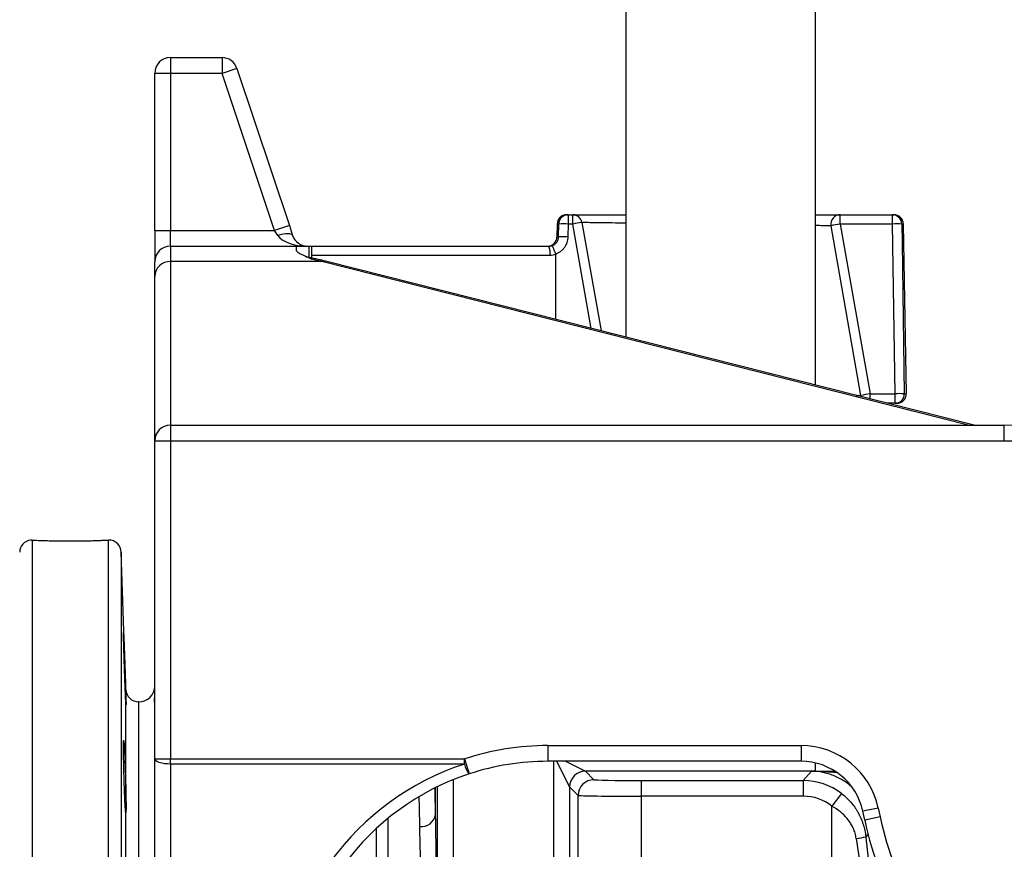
# Model space of a CAD drawing. Header units: millimetres. Extents: x 609 to 2608, y 611 to 2775.
# Tile 13 of 20: x 1690 to 2003, y 1130 to 1394. Entities that reach past the tile are written whole.
import ezdxf

# ---------------------------------------------------------------- set-up
doc = ezdxf.new("R2010")
doc.units = ezdxf.units.MM

msp = doc.modelspace()

# ---------------------------------------------------------------- linework, layer by layer
at = {"color": 7, "linetype": 'Continuous', "lineweight": 25}
for p, q in [((1882.62, 1819.35), (1882.62, 1292.64)), ((1942.92, 1277.37), (1942.92, 1819.35)), ((1737.77, 1381.61), (1737.77, 1376.61)), ((1737.77, 1381.61), (1754.17, 1381.61)), ((1754.17, 1381.61), (1754.17, 1376.61)), ((1758.91, 1378.19), (1754.17, 1376.61)), ((1758.91, 1378.19), (1775.58, 1328.19)), ((1737.77, 1376.61), (1732.77, 1376.61)), ((1732.77, 1326.61), (1732.77, 1376.61)), ((1737.77, 1376.61), (1737.77, 1326.61)), ((1754.17, 1376.61), (1737.77, 1376.61)), ((1770.83, 1326.61), (1754.17, 1376.61)), ((1863.72, 1331.61), (1864.2, 1331.61)), ((1864.2, 1331.61), (1864.2, 1328.66)), ((1864.2, 1331.61), (1865.67, 1331.61)), ((1865.67, 1328.66), (1865.67, 1331.61)), ((1950.76, 1328.66), (1950.76, 1331.61)), ((1950.76, 1331.61), (1967.34, 1331.61)), ((1967.34, 1328.66), (1967.34, 1331.61)), ((1967.34, 1331.61), (1967.82, 1331.61)), ((1775.58, 1328.19), (1770.83, 1326.61)), ((1775.58, 1328.19), (1776.63, 1325.02)), ((1860.72, 1328.66), (1860.65, 1324.55)), ((1861.16, 1324.55), (1861.22, 1328.66)), ((1864.2, 1328.66), (1864.13, 1324.55)), ((1865.67, 1328.66), (1864.2, 1328.66)), ((1868.63, 1329.13), (1874.71, 1294.65)), ((1957.33, 1274.08), (1947.81, 1328.08)), ((1950.76, 1328.66), (1960.29, 1274.66)), ((1967.34, 1328.66), (1950.76, 1328.66)), ((1968.16, 1274.66), (1967.34, 1328.66)), ((1971.55, 1286.61), (1970.82, 1328.66)), ((1732.77, 1326.61), (1737.77, 1326.61)), ((1732.77, 1326.61), (1732.77, 1316.61)), ((1737.77, 1321.61), (1737.77, 1326.61)), ((1737.77, 1326.61), (1770.83, 1326.61)), ((1771.89, 1325.02), (1770.83, 1326.61)), ((1737.77, 1321.61), (1737.77, 1316.69)), ((1737.77, 1321.61), (1777.77, 1321.61)), ((1777.77, 1321.61), (1777.77, 1320.27)), ((1781.77, 1321.61), (1782.77, 1321.61)), ((1782.77, 1318.66), (1782.77, 1321.61)), ((1782.77, 1321.61), (1858.13, 1321.61)), ((1858.51, 1318.66), (1782.77, 1318.66)), ((1782.77, 1317.83), (1782.77, 1318.66)), ((1860.33, 1298.29), (1860.31, 1318.94)), ((1732.77, 1312), (1732.77, 1316.61)), ((1737.77, 1316.69), (1737.77, 1264.61)), ((1785.86, 1316.69), (1737.77, 1316.69)), ((1993.29, 1264.61), (1787.08, 1316.84)), ((1732.77, 1259.61), (1732.77, 1312)), ((1971.55, 1286.61), (1971.55, 1286.87)), ((1971.55, 1286.72), (1971.55, 1286.61)), ((1971.76, 1274.66), (1971.55, 1286.61)), ((1971.55, 1286.61), (1971.55, 1286.61)), ((1960.29, 1274.66), (1968.16, 1274.66)), ((1968.16, 1271.61), (1968.16, 1274.66)), ((1957.43, 1273.69), (1957.33, 1274.08)), ((1968.16, 1271.61), (1965.65, 1271.61)), ((1968.76, 1271.61), (1968.16, 1271.61)), ((1737.77, 1264.61), (2002.77, 1264.61)), ((1737.77, 1264.61), (1737.77, 1259.61)), ((2002.77, 1264.61), (2002.77, 1259.61)), ((1737.77, 1259.61), (1732.77, 1259.61)), ((1732.77, 1158.44), (1732.77, 1259.61)), ((2002.77, 1259.61), (1737.77, 1259.61)), ((1737.77, 1259.61), (1737.77, 1158.44)), ((1693.83, 1228.08), (1693.31, 1228.07)), ((1723.63, 1180.47), (1722.11, 1224.25)), ((1723.64, 1175.72), (1723.63, 1175.7)), ((1723.63, 1145.11), (1723.63, 1175.7)), ((1727.77, 1176.61), (1727.63, 1176.61)), ((1727.77, 746.61), (1727.77, 1176.61)), ((1732.72, 1176.2), (1732.72, 1176.25)), ((1857.77, 1162.69), (1938.27, 1162.69)), ((1857.77, 1162.69), (1857.77, 1157.69)), ((1938.27, 1162.69), (1938.27, 1157.69)), ((1732.77, 1158.44), (1737.77, 1158.44)), ((1732.77, 879.27), (1732.77, 1158.44)), ((1737.77, 1158.44), (1831.23, 1158.44)), ((1737.77, 1156.81), (1737.77, 1158.44)), ((1831.23, 1156.81), (1831.23, 1158.44)), ((1831.23, 1158.44), (1832.79, 1153.69)), ((1831.23, 1156.81), (1737.77, 1156.81)), ((1737.77, 1156.81), (1737.77, 877.64)), ((1938.27, 1157.69), (1857.77, 1157.69)), ((1869.71, 1154.56), (1872.43, 1151.84)), ((1942.86, 1154.56), (1869.71, 1154.56)), ((1938.96, 1151.59), (1941.63, 1154.55)), ((1941.63, 1154.55), (1949.06, 1154.55)), ((1822.68, 1102.93), (1822.68, 1149.61)), ((1867.43, 1146.84), (1864.71, 1149.56)), ((1864.71, 1149.56), (1864.71, 1123.44)), ((1887.42, 1151.59), (1887.42, 1146.59)), ((1887.42, 1151.59), (1938.96, 1151.59)), ((1938.96, 1151.59), (1938.96, 1146.59)), ((1867.43, 1126.16), (1867.43, 1146.84)), ((1887.42, 1146.59), (1887.42, 1126.41)), ((1938.96, 1146.59), (1887.42, 1146.59)), ((1951.17, 1147.43), (1948.11, 1143.47)), ((1948.11, 1123.57), (1948.11, 1143.47)), ((1962.81, 1142.82), (1957.92, 1141.78)), ((1962.81, 1142.82), (1963.41, 1140.01)), ((1723.63, 1085.5), (1723.63, 1142.02)), ((1958.52, 1138.97), (1957.92, 1141.78)), ((1963.41, 1140.01), (1958.52, 1138.97))]:
    msp.add_line(p, q, dxfattribs=at)
at = {"color": 8, "linetype": 'Continuous', "lineweight": 25}
for p, q in [((1861.22, 1328.66), (1860.72, 1328.66)), ((1871.53, 1295.45), (1865.67, 1328.66)), ((1970.82, 1328.66), (1970.31, 1328.66)), ((1860.65, 1324.55), (1861.16, 1324.55)), ((1781.77, 1321.61), (1781.77, 1318.06)), ((1991.45, 1264.61), (1785.86, 1316.69)), ((1960.29, 1272.97), (1960.29, 1274.66)), ((1971.12, 1274.66), (1971.76, 1274.66)), ((1693.83, 1228.08), (1693.83, 695.11)), ((1718.11, 695.11), (1718.11, 1228.1)), ((1722.11, 1224.25), (1722.11, 698.97)), ((1723.63, 1176.79), (1723.63, 1180.47)), ((1727.63, 1176.61), (1727.63, 746.61)), ((1859.71, 1123.44), (1859.71, 1157.69)), ((1864.71, 1149.56), (1860.64, 1157.69)), ((1863.43, 1157.69), (1869.71, 1154.56)), ((1942.86, 1154.56), (1942.86, 1157.16)), ((1822.07, 1140.71), (1822.07, 1149.31)), ((1827.68, 1151.83), (1827.68, 1088.66)), ((1806.84, 1139.48), (1806.84, 962.33)), ((1803.3, 962.32), (1803.3, 1136.4)), ((1959.58, 1134.49), (1958.86, 1133.7))]:
    msp.add_line(p, q, dxfattribs=at)
at = {"color": 7, "linetype": 'Continuous', "lineweight": 25, "flags": 128}
for points in [[(1970.31, 1328.66), (1970.4, 1322.66), (1970.76, 1298.67), (1971.12, 1274.66)], [(1776.63, 1325.02), (1776.46, 1325.26), (1776.14, 1325.43), (1775.68, 1325.54), (1775.08, 1325.58), (1774.38, 1325.54), (1773.6, 1325.43), (1772.76, 1325.26), (1771.89, 1325.02)], [(1737.77, 1156.81), (1736.79, 1156.84), (1735.86, 1156.94), (1734.99, 1157.09), (1734.23, 1157.29), (1733.61, 1157.54), (1733.15, 1157.82), (1732.86, 1158.13), (1732.77, 1158.44)]]:
    msp.add_lwpolyline(points, dxfattribs=at)
at = {"color": 8, "linetype": 'Continuous', "lineweight": 25, "flags": 128}
msp.add_lwpolyline([(1785.86, 1316.69), (1786.54, 1316.88), (1787.08, 1316.84)], dxfattribs=at)
at = {"color": 7, "linetype": 'Continuous', "lineweight": 25}
for centre, radius, start, end in [((1737.77, 1376.61), 5, 90, 180), ((1754.17, 1376.61), 5, 18.4349, 90), ((1863.72, 1328.61), 3, 90, 179), ((1864.21, 1328.62), 2.99, 90.2604, 179.2703), ((1865.67, 1328.61), 3, 10, 90), ((1950.76, 1328.61), 3, 90, 190), ((1967.33, 1328.62), 2.99, 0.7297, 89.7396), ((1967.82, 1328.61), 3, 1, 90), ((1862.71, 1271.45), 57.23, 88.5121, 91.4879), ((1873.96, 1285.95), 43.5, 97.0421, 100.9826), ((1957.64, 1285.34), 43.86, 99.0155, 102.9478), ((1968.83, 1271.45), 57.23, 88.5121, 91.4879), ((1781.37, 1326.61), 5, 198.4349, 270), ((1857.65, 1324.61), 3, 270, 359), ((1862.65, 1267.22), 57.35, 88.5157, 91.4843), ((1737.77, 1316.61), 5, 90, 180), ((1852.39, 1319.37), 6.15, 353.3166, 21.2632), ((1782.77, 1322.99), 5, 246.1093, 258.0014), ((1737.62, 1311.84), 4.85, 88.242, 178.1268), ((1967.16, 1231.34), 43.86, 99.0155, 102.9478), ((1969.64, 1215.77), 58.91, 88.5579, 91.4421), ((1968.14, 1274.59), 2.98, 270.3393, 1.32), ((1968.76, 1274.61), 3, 270, 1), ((1737.77, 1259.61), 5, 90, 180), ((2002.77, 1204.61), 60, 0, 90), ((2002.77, 1204.61), 55, 0, 90), ((1693.83, 1224.11), 4, 97.4341, 178), ((1718.11, 1224.11), 4, 2, 90.0008), ((1727.63, 1180.61), 4, 182, 270), ((1727.77, 1181.61), 5, 270, 0), ((1938.27, 1137.61), 25.09, 12, 90), ((1838.2, 1158.35), 7.14, 192.4438, 220.736), ((1938.27, 1137.61), 20.09, 12, 90), ((1869.71, 1149.55), 5, 90.0204, 179.9796), ((1872.43, 1146.84), 5, 90.0204, 179.9796), ((1817.55, 1141.49), 4.58, 263.9646, 350.2347), ((2056.24, 1159.74), 94.91, 192, 212), ((2056.24, 1159.74), 99.91, 192, 212), ((1954.72, 1148.69), 15.56, 274.0334, 285.4353)]:
    msp.add_arc(centre, radius, start, end, dxfattribs=at)
for centre, major_axis, ratio, start_param, end_param in [((1781.37, 1326.61), (10, 0), 0.5, 3.463343, 4.712389), ((1748.28, 1241.61), (108.87, 0), 0.734815, 1.218404, 1.248451), ((1857.77, 1077.68), (0, 85.01), 0.999848, 0, 0.317532), ((1857.77, 1076.53), (85, 0), 0.994166, 1.888328, 3.141593), ((1857.77, 1077.68), (0, 80.01), 0.999829, 0, 0.317532), ((1857.77, 1078.16), (80, 0), 0.993811, 1.888328, 3.141593), ((1819.36, 961.5), (0, 237), 0.017455, 5.569827, 5.626608), ((1887.42, 1151.85), (15, 0), 0.017455, 3.159046, 4.712389), ((1938.95, 1131.58), (13.38, 14.86), 0.999862, 0.076314, 0.732901), ((1887.42, 1146.85), (20, 0), 0.013091, 3.159046, 4.712389), ((1938.95, 1131.58), (-10.04, -11.15), 0.999724, 3.217906, 3.874494), ((1819.36, 961.5), (0, 237), 0.017455, 5.351839, 5.569827), ((1814.36, 961.5), (0, 232), 0.017831, 5.351839, 5.569827), ((1953.09, 1190.98), (-15, 142.74), 0.001824, 1.983521, 2.07199), ((1948.11, 1190.45), (-20, 142.74), 0.002412, 1.983375, 2.071843)]:
    msp.add_ellipse(centre, major_axis=major_axis, ratio=ratio, start_param=start_param, end_param=end_param, dxfattribs=at)
at = {"color": 8, "linetype": 'Continuous', "lineweight": 25}
for centre, major_axis, ratio, start_param, end_param in [((1942.86, 1154.73), (10, 0), 0.017455, 4.712389, 5.373172), ((1814.36, 961.5), (0, 232), 0.017831, 5.569827, 5.635306)]:
    msp.add_ellipse(centre, major_axis=major_axis, ratio=ratio, start_param=start_param, end_param=end_param, dxfattribs=at)
at = {"color": 7, "linetype": 'Continuous', "lineweight": 25}
for points, knots in [([(1865.67, 1331.61), (1865.78, 1331.61), (1865.99, 1331.61), (1867.65, 1331.61), (1870.27, 1331.61), (1873.86, 1331.61), (1877.98, 1331.61), (1881.18, 1331.61), (1882.62, 1331.61)], [0, 0, 0, 0, 0.171637, 0.343274, 0.514906, 0.686539, 0.858281, 1, 1, 1, 1]), ([(1942.92, 1331.61), (1943.64, 1331.61), (1945.68, 1331.61), (1948.06, 1331.61), (1949.8, 1331.61), (1950.63, 1331.61), (1950.72, 1331.61), (1950.76, 1331.61)], [0, 0, 0, 0, 0.141033, 0.400931, 0.660827, 0.830414, 1, 1, 1, 1]), ([(1859.13, 1321.78), (1859.27, 1321.83), (1859.41, 1321.89), (1859.68, 1322.03), (1859.81, 1322.11), (1860.06, 1322.29), (1860.17, 1322.39), (1860.39, 1322.6), (1860.49, 1322.72), (1860.67, 1322.97), (1860.76, 1323.1), (1860.9, 1323.37), (1860.96, 1323.51), (1861.11, 1323.94), (1861.16, 1324.24), (1861.16, 1324.55)], [0, 0, 0, 0, 0.125, 0.125, 0.25, 0.25, 0.375, 0.375, 0.5, 0.5, 0.625, 0.625, 0.75, 0.75, 1, 1, 1, 1]), ([(1864.13, 1324.55), (1864.13, 1323.96), (1864.03, 1323.37), (1863.75, 1322.53), (1863.64, 1322.25), (1863.38, 1321.72), (1863.23, 1321.47), (1862.89, 1320.98), (1862.7, 1320.75), (1862.29, 1320.32), (1862.07, 1320.13), (1861.6, 1319.76), (1861.36, 1319.6), (1860.84, 1319.3), (1860.57, 1319.17), (1860.29, 1319.07)], [0, 0, 0, 0, 0.25, 0.25, 0.375, 0.375, 0.5, 0.5, 0.625, 0.625, 0.75, 0.75, 0.875, 0.875, 1, 1, 1, 1]), ([(1777.77, 1321.61), (1777.77, 1321.61), (1777.8, 1321.61), (1777.93, 1321.61), (1778.02, 1321.61), (1778.37, 1321.61), (1778.69, 1321.61), (1779.45, 1321.61), (1779.89, 1321.61), (1780.57, 1321.61), (1780.81, 1321.61), (1781.29, 1321.61), (1781.53, 1321.61), (1781.77, 1321.61)], [0, 0, 0, 0, 0.125, 0.125, 0.25, 0.25, 0.5, 0.5, 0.75, 0.75, 0.875, 0.875, 1, 1, 1, 1]), ([(1860.29, 1319.07), (1860.23, 1319.25), (1860.16, 1319.42), (1860.03, 1319.77), (1859.97, 1319.94), (1859.84, 1320.26), (1859.78, 1320.42), (1859.66, 1320.71), (1859.61, 1320.85), (1859.5, 1321.1), (1859.45, 1321.21), (1859.36, 1321.41), (1859.32, 1321.49), (1859.24, 1321.63), (1859.21, 1321.68), (1859.16, 1321.75), (1859.14, 1321.78), (1859.13, 1321.78)], [0, 0, 0, 0, 0.125, 0.125, 0.25, 0.25, 0.375, 0.375, 0.5, 0.5, 0.625, 0.625, 0.75, 0.75, 0.875, 0.875, 1, 1, 1, 1]), ([(1777.77, 1320.27), (1777.77, 1320.08), (1777.97, 1319.87), (1778.45, 1319.55), (1778.63, 1319.44), (1779.05, 1319.21), (1779.27, 1319.1), (1779.99, 1318.75), (1780.52, 1318.51), (1781.63, 1318.02), (1782.2, 1317.76), (1782.77, 1317.49)], [0, 0, 0, 0, 0.25, 0.25, 0.375, 0.375, 0.5, 0.5, 0.75, 0.75, 1, 1, 1, 1]), ([(1787.08, 1316.84), (1786.32, 1317.04), (1784.54, 1317.48), (1782.75, 1317.85), (1781.73, 1318.05)], [0, 0, 0, 0, 0.4290948, 1, 1, 1, 1]), ([(1693.83, 1228.08), (1694.04, 1228.07), (1694.31, 1228.06), (1694.93, 1228.03), (1695.3, 1228.02), (1696.13, 1227.99), (1696.6, 1227.97), (1697.6, 1227.94), (1698.13, 1227.92), (1699.3, 1227.89), (1699.9, 1227.88), (1701.17, 1227.85), (1701.82, 1227.84), (1703.18, 1227.82), (1703.87, 1227.82), (1705.25, 1227.81), (1705.94, 1227.81), (1707.35, 1227.82), (1708.04, 1227.82), (1709.39, 1227.84), (1710.05, 1227.85), (1711.02, 1227.86), (1711.33, 1227.87), (1711.95, 1227.88), (1712.25, 1227.89), (1713.13, 1227.91), (1713.68, 1227.93), (1714.46, 1227.95), (1714.71, 1227.96), (1715.18, 1227.98), (1715.4, 1227.99), (1716.05, 1228.01), (1716.43, 1228.03), (1716.93, 1228.05), (1717.08, 1228.05), (1717.36, 1228.06), (1717.49, 1228.07), (1717.83, 1228.08), (1717.99, 1228.09), (1718.11, 1228.1)], [0, 0, 0, 0, 0.0625, 0.0625, 0.125, 0.125, 0.1875, 0.1875, 0.25, 0.25, 0.3125, 0.3125, 0.375, 0.375, 0.4375, 0.4375, 0.5, 0.5, 0.5625, 0.5625, 0.625, 0.625, 0.65625, 0.65625, 0.6875, 0.6875, 0.75, 0.75, 0.78125, 0.78125, 0.8125, 0.8125, 0.875, 0.875, 0.90625, 0.90625, 0.9375, 0.9375, 1, 1, 1, 1]), ([(1723.63, 1175.7), (1723.63, 1175.73), (1723.62, 1175.83), (1723.6, 1176.07), (1723.6, 1176.16), (1723.59, 1176.38), (1723.58, 1176.5), (1723.56, 1176.92), (1723.54, 1177.25), (1723.51, 1177.83), (1723.5, 1178.04), (1723.49, 1178.48), (1723.48, 1178.71), (1723.44, 1179.44), (1723.42, 1179.96), (1723.39, 1180.81), (1723.38, 1181.1), (1723.35, 1181.71), (1723.34, 1182.02), (1723.31, 1182.96), (1723.28, 1183.61), (1723.23, 1184.95), (1723.21, 1185.65), (1723.16, 1187.03), (1723.14, 1187.72), (1723.1, 1188.75), (1723.09, 1189.1), (1723.07, 1189.78), (1723.06, 1190.12), (1723.03, 1191.11), (1723.01, 1191.76), (1722.98, 1192.69), (1722.97, 1193), (1722.96, 1193.59), (1722.95, 1193.87), (1722.92, 1194.7), (1722.91, 1195.21), (1722.89, 1196.15), (1722.88, 1196.57), (1722.86, 1197.12), (1722.86, 1197.29), (1722.85, 1197.6), (1722.85, 1197.75), (1722.85, 1198.13), (1722.84, 1198.33), (1722.84, 1198.53), (1722.84, 1198.58), (1722.85, 1198.66), (1722.85, 1198.68), (1722.85, 1198.7), (1722.86, 1198.64), (1722.87, 1198.47), (1722.88, 1198.4), (1722.89, 1198.22), (1722.89, 1198.12), (1722.91, 1197.76), (1722.92, 1197.47), (1722.96, 1196.77), (1722.97, 1196.37), (1723.01, 1195.46), (1723.03, 1194.97), (1723.06, 1194.16), (1723.07, 1193.88), (1723.09, 1193.3), (1723.1, 1193), (1723.14, 1192.09), (1723.16, 1191.46), (1723.2, 1190.47), (1723.21, 1190.13), (1723.23, 1189.45), (1723.25, 1189.11), (1723.28, 1188.08), (1723.31, 1187.39), (1723.34, 1186.34), (1723.35, 1186), (1723.38, 1185.31), (1723.39, 1184.97), (1723.42, 1183.96), (1723.44, 1183.3), (1723.49, 1182.01), (1723.51, 1181.4), (1723.53, 1180.54), (1723.54, 1180.26), (1723.56, 1179.72), (1723.56, 1179.45), (1723.59, 1178.7), (1723.6, 1178.25), (1723.61, 1177.64), (1723.62, 1177.45), (1723.63, 1177.1), (1723.63, 1176.94), (1723.63, 1176.79)], [0, 0, 0, 0, 0.03125, 0.03125, 0.046875, 0.046875, 0.0625, 0.0625, 0.09375, 0.09375, 0.109375, 0.109375, 0.125, 0.125, 0.15625, 0.15625, 0.171875, 0.171875, 0.1875, 0.1875, 0.21875, 0.21875, 0.25, 0.25, 0.28125, 0.28125, 0.296875, 0.296875, 0.3125, 0.3125, 0.34375, 0.34375, 0.359375, 0.359375, 0.375, 0.375, 0.40625, 0.40625, 0.4375, 0.4375, 0.453125, 0.453125, 0.46875, 0.46875, 0.5, 0.5, 0.515625, 0.515625, 0.53125, 0.53125, 0.5625, 0.5625, 0.578125, 0.578125, 0.59375, 0.59375, 0.625, 0.625, 0.65625, 0.65625, 0.6875, 0.6875, 0.703125, 0.703125, 0.71875, 0.71875, 0.75, 0.75, 0.765625, 0.765625, 0.78125, 0.78125, 0.8125, 0.8125, 0.828125, 0.828125, 0.84375, 0.84375, 0.875, 0.875, 0.90625, 0.90625, 0.921875, 0.921875, 0.9375, 0.9375, 0.96875, 0.96875, 0.984375, 0.984375, 1, 1, 1, 1]), ([(1732.68, 1176.59), (1732.68, 1176.6), (1732.66, 1176.74), (1732.77, 1177.48), (1732.77, 1178.19), (1732.77, 1178.21)], [0, 0, 0, 0, 0.0155481, 0.9787556, 1, 1, 1, 1]), ([(1723.63, 1176.79), (1723.64, 1176.51), (1723.65, 1176.29), (1723.66, 1175.94), (1723.66, 1175.82), (1723.66, 1175.75)], [0, 0, 0, 0, 0.5, 0.5, 1, 1, 1, 1]), ([(1723.63, 1142.02), (1723.63, 1141.78), (1723.62, 1141.61), (1723.6, 1141.44), (1723.6, 1141.4), (1723.59, 1141.35), (1723.58, 1141.34), (1723.56, 1141.36), (1723.54, 1141.43), (1723.51, 1141.64), (1723.5, 1141.72), (1723.49, 1141.92), (1723.48, 1142.04), (1723.44, 1142.42), (1723.42, 1142.74), (1723.39, 1143.29), (1723.38, 1143.49), (1723.35, 1143.91), (1723.34, 1144.13), (1723.31, 1144.84), (1723.28, 1145.35), (1723.23, 1146.45), (1723.21, 1147.05), (1723.16, 1148.29), (1723.14, 1148.93), (1723.1, 1149.93), (1723.09, 1150.27), (1723.07, 1150.95), (1723.06, 1151.3), (1723.03, 1152.33), (1723.01, 1153.02), (1722.98, 1154.06), (1722.97, 1154.41), (1722.96, 1155.1), (1722.95, 1155.44), (1722.92, 1156.44), (1722.91, 1157.09), (1722.89, 1158.36), (1722.88, 1158.96), (1722.86, 1159.8), (1722.86, 1160.07), (1722.85, 1160.6), (1722.85, 1160.85), (1722.85, 1161.58), (1722.84, 1162.02), (1722.84, 1162.59), (1722.84, 1162.77), (1722.85, 1163.11), (1722.85, 1163.26), (1722.85, 1163.68), (1722.86, 1163.89), (1722.87, 1164.13), (1722.88, 1164.19), (1722.89, 1164.28), (1722.89, 1164.32), (1722.91, 1164.36), (1722.92, 1164.33), (1722.96, 1164.15), (1722.97, 1163.99), (1723.01, 1163.56), (1723.03, 1163.28), (1723.06, 1162.79), (1723.07, 1162.61), (1723.09, 1162.22), (1723.1, 1162.01), (1723.14, 1161.36), (1723.16, 1160.88), (1723.2, 1160.09), (1723.21, 1159.82), (1723.23, 1159.25), (1723.25, 1158.96), (1723.28, 1158.07), (1723.31, 1157.44), (1723.34, 1156.46), (1723.35, 1156.12), (1723.38, 1155.45), (1723.39, 1155.12), (1723.42, 1154.09), (1723.44, 1153.4), (1723.49, 1152), (1723.51, 1151.31), (1723.53, 1150.3), (1723.54, 1149.96), (1723.56, 1149.29), (1723.56, 1148.96), (1723.59, 1147.99), (1723.6, 1147.37), (1723.61, 1146.49), (1723.62, 1146.2), (1723.63, 1145.64), (1723.63, 1145.37), (1723.63, 1145.11)], [0, 0, 0, 0, 0.03125, 0.03125, 0.046875, 0.046875, 0.0625, 0.0625, 0.09375, 0.09375, 0.109375, 0.109375, 0.125, 0.125, 0.15625, 0.15625, 0.171875, 0.171875, 0.1875, 0.1875, 0.21875, 0.21875, 0.25, 0.25, 0.28125, 0.28125, 0.296875, 0.296875, 0.3125, 0.3125, 0.34375, 0.34375, 0.359375, 0.359375, 0.375, 0.375, 0.40625, 0.40625, 0.4375, 0.4375, 0.453125, 0.453125, 0.46875, 0.46875, 0.5, 0.5, 0.515625, 0.515625, 0.53125, 0.53125, 0.5625, 0.5625, 0.578125, 0.578125, 0.59375, 0.59375, 0.625, 0.625, 0.65625, 0.65625, 0.6875, 0.6875, 0.703125, 0.703125, 0.71875, 0.71875, 0.75, 0.75, 0.765625, 0.765625, 0.78125, 0.78125, 0.8125, 0.8125, 0.828125, 0.828125, 0.84375, 0.84375, 0.875, 0.875, 0.90625, 0.90625, 0.921875, 0.921875, 0.9375, 0.9375, 0.96875, 0.96875, 0.984375, 0.984375, 1, 1, 1, 1]), ([(1954.04, 1149.81), (1953.82, 1150.01), (1952.86, 1150.88), (1950.76, 1152.17), (1947.74, 1153.58), (1944.58, 1154.35), (1942.54, 1154.54), (1941.64, 1154.55), (1941.63, 1154.55)], [0, 0, 0, 0, 0.05667, 0.240418, 0.511601, 0.78318, 0.99845, 1, 1, 1, 1]), ([(1732.76, 1146.66), (1732.76, 1146.74), (1732.77, 1146.84), (1732.77, 1146.96), (1732.77, 1146.98)], [0, 0, 0, 0, 0.807835, 1, 1, 1, 1]), ([(1951.17, 1147.43), (1952.25, 1146.59), (1953.22, 1145.67), (1954.54, 1144.15), (1954.95, 1143.62), (1955.54, 1142.79), (1955.72, 1142.51), (1956.09, 1141.94), (1956.26, 1141.65), (1957.08, 1140.18), (1957.61, 1138.96), (1958.23, 1137.03), (1958.41, 1136.37), (1958.69, 1135.05), (1958.79, 1134.38), (1958.86, 1133.7)], [0, 0, 0, 0, 0.25, 0.25, 0.375, 0.375, 0.4375, 0.4375, 0.5, 0.5, 0.75, 0.75, 0.875, 0.875, 1, 1, 1, 1]), ([(1723.63, 1145.11), (1723.64, 1144.76), (1723.65, 1144.44), (1723.66, 1143.83), (1723.66, 1143.55), (1723.66, 1143.03), (1723.66, 1142.79), (1723.65, 1142.36), (1723.64, 1142.18), (1723.63, 1142.02)], [0, 0, 0, 0, 0.25, 0.25, 0.5, 0.5, 0.75, 0.75, 1, 1, 1, 1]), ([(1955.82, 1133.18), (1955.74, 1133.74), (1955.62, 1134.28), (1955.3, 1135.36), (1955.1, 1135.88), (1954.42, 1137.39), (1953.85, 1138.32), (1952.82, 1139.62), (1952.45, 1140.04), (1951.68, 1140.83), (1951.27, 1141.21), (1950, 1142.27), (1949.09, 1142.9), (1948.11, 1143.47)], [0, 0, 0, 0, 0.125, 0.125, 0.25, 0.25, 0.5, 0.5, 0.625, 0.625, 0.75, 0.75, 1, 1, 1, 1])]:
    msp.add_open_spline(points, degree=3, knots=knots, dxfattribs=at)
at = {"color": 8, "linetype": 'Continuous', "lineweight": 25}
for points, knots in [([(1882.62, 1328.92), (1881.88, 1328.93), (1879.51, 1328.97), (1876.24, 1329.02), (1872.89, 1329.06), (1870.64, 1329.1), (1869.28, 1329.12), (1868.7, 1329.13), (1868.65, 1329.13), (1868.63, 1329.13)], [0, 0, 0, 0, 0.084241, 0.26947, 0.449419, 0.634593, 0.775195, 0.918249, 1, 1, 1, 1]), ([(1947.81, 1328.08), (1947.77, 1328.09), (1947.69, 1328.09), (1946.91, 1328.1), (1945.5, 1328.12), (1943.74, 1328.14), (1942.92, 1328.16)], [0, 0, 0, 0, 0.206256, 0.41505, 0.72849, 1, 1, 1, 1]), ([(1781.73, 1318.05), (1781.83, 1318.04), (1782.18, 1318), (1782.53, 1317.69), (1782.77, 1317.49)], [0, 0, 0, 0, 0.318422, 1, 1, 1, 1]), ([(1955.78, 1274.11), (1956.03, 1274.1), (1956.93, 1274.09), (1957.28, 1274.09), (1957.32, 1274.08), (1957.33, 1274.08)], [0, 0, 0, 0, 0.232007, 0.83163, 1, 1, 1, 1]), ([(1941.63, 1154.55), (1941.64, 1154.55), (1943.01, 1154.55), (1945.66, 1154.49), (1948.29, 1154.25), (1949.57, 1154.13)], [0, 0, 0, 0, 0.004296, 0.515653, 1, 1, 1, 1])]:
    msp.add_open_spline(points, degree=3, knots=knots, dxfattribs=at)
at = {"color": 7, "linetype": 'Continuous', "lineweight": 25}
for points in [[(1858.13, 1321.61), (1858.47, 1321.61), (1858.8, 1321.66), (1859.13, 1321.78)], [(1860.31, 1318.94), (1859.72, 1318.75), (1859.12, 1318.66), (1858.51, 1318.66)], [(1860.29, 1319.07), (1860.3, 1319.03), (1860.31, 1318.98), (1860.31, 1318.94)]]:
    msp.add_open_spline(points, degree=3, dxfattribs=at)

doc.saveas('drawing.dxf')
